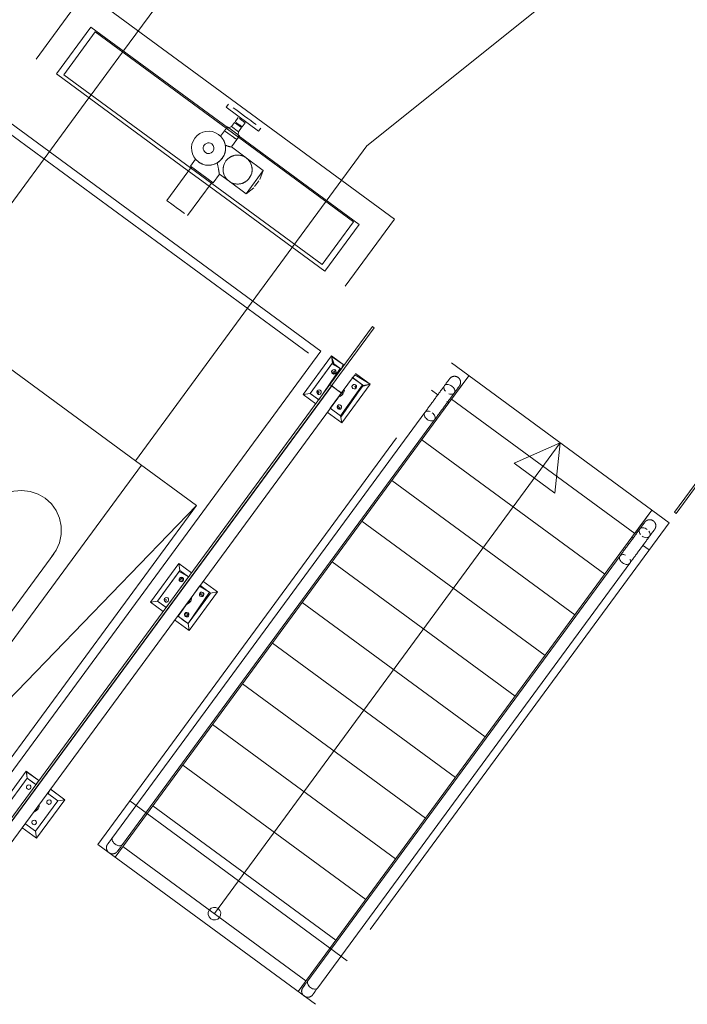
# Model space of a CAD drawing. Header units: metres. Extents: x 135583 to 135939, y 457896 to 458258.
# Tile 234 of 256: x 135797.6 to 135800.24, y 457923.39 to 457927.29. Entities that reach past the tile are written whole.
import ezdxf

# ---------------------------------------------------------------- set-up
doc = ezdxf.new("R2010")
doc.units = ezdxf.units.M
doc.linetypes.add('Hidden', pattern=[4, 2, -2])
doc.layers.add('NIEUWE INSTALLATIE', color=250, linetype='Continuous', lineweight=0)

msp = doc.modelspace()

# ---------------------------------------------------------------- linework, layer by layer
at = {"layer": 'NIEUWE INSTALLATIE'}
for p, q in [((135798.7894, 457925.9806), (135789.8279, 457932.5644)), ((135797.8563, 457927.4045), (135797.6609, 457927.1386)), ((135799.0812, 457926.5046), (135797.8563, 457927.4045)), ((135797.8777, 457927.2647), (135797.7415, 457927.0794)), ((135798.423, 457926.8641), (135797.8777, 457927.2647)), ((135797.7415, 457927.0794), (135798.2652, 457926.6946)), ((135798.4229, 457926.9597), (135798.414, 457926.9476)), ((135798.414, 457926.9476), (135798.5429, 457926.8528)), ((135798.4616, 457926.9064), (135798.4497, 457926.8903)), ((135798.4191, 457926.87), (135798.4078, 457926.8547)), ((135798.4191, 457926.87), (135798.4674, 457926.8345)), ((135798.4356, 457926.8711), (135798.4248, 457926.8658)), ((135798.4474, 457926.8872), (135798.4356, 457926.8711)), ((135798.4356, 457926.8711), (135798.4635, 457926.8505)), ((135798.4474, 457926.8872), (135798.4753, 457926.8667)), ((135798.4635, 457926.8505), (135798.4753, 457926.8667)), ((135798.4776, 457926.8698), (135798.4895, 457926.8859)), ((135798.5429, 457926.8528), (135798.5518, 457926.8649)), ((135798.4078, 457926.8547), (135798.392, 457926.8331)), ((135798.4078, 457926.8547), (135798.4562, 457926.8192)), ((135798.4562, 457926.8192), (135798.4674, 457926.8345)), ((135798.9414, 457926.4832), (135798.4613, 457926.8359)), ((135798.4617, 457926.8387), (135798.4635, 457926.8505)), ((135798.4349, 457926.7902), (135798.4562, 457926.8192)), ((135798.4937, 457926.7469), (135798.4349, 457926.7902)), ((135798.5613, 457926.6972), (135798.4937, 457926.7469)), ((135798.2767, 457926.7109), (135798.179, 457926.5779)), ((135798.293, 457926.7415), (135798.2727, 457926.7139)), ((135798.2727, 457926.7139), (135798.3622, 457926.6481)), ((135798.3622, 457926.6481), (135798.3873, 457926.6824)), ((135798.3873, 457926.6824), (135798.4256, 457926.6543)), ((135798.5613, 457926.6972), (135798.4933, 457926.6046)), ((135798.5472, 457926.6611), (135798.5613, 457926.6972)), ((135798.2604, 457926.5181), (135798.3581, 457926.6511)), ((135798.3463, 457926.635), (135798.8053, 457926.2978)), ((135798.4256, 457926.6543), (135798.4933, 457926.6046)), ((135798.4933, 457926.6046), (135798.5236, 457926.6288)), ((135798.8053, 457926.2978), (135798.9414, 457926.4832)), ((135798.8858, 457926.2386), (135799.0812, 457926.5046)), ((135798.8253, 457925.8488), (135798.994, 457926.0784)), ((135799.0005, 457926.0737), (135798.8317, 457925.844)), ((135799.0005, 457926.0737), (135798.994, 457926.0784)), ((135797.1197, 457923.708), (135798.7894, 457925.9806)), ((135798.7191, 457925.8089), (135798.8316, 457925.962)), ((135798.8358, 457925.9341), (135798.747, 457925.8132)), ((135798.833, 457925.9301), (135798.747, 457925.8132)), ((135798.8316, 457925.962), (135798.8815, 457925.9253)), ((135798.8316, 457925.962), (135798.8358, 457925.9341)), ((135798.8783, 457925.9277), (135798.8318, 457925.9602)), ((135798.8318, 457925.9602), (135798.8422, 457925.9294)), ((135798.8656, 457925.9122), (135798.833, 457925.9301)), ((135798.8697, 457925.9092), (135798.8358, 457925.9341)), ((135798.8422, 457925.9294), (135798.8687, 457925.9099)), ((135798.8697, 457925.9092), (135798.8783, 457925.9277)), ((135798.7809, 457925.7883), (135798.8656, 457925.9122)), ((135798.8351, 457925.8977), (135798.8446, 457925.9023)), ((135798.8448, 457925.8909), (135798.8351, 457925.8977)), ((135798.8446, 457925.9023), (135798.8448, 457925.8909)), ((135798.8687, 457925.9099), (135798.8697, 457925.9092)), ((135798.9238, 457925.8874), (135798.9158, 457925.8754)), ((135798.9847, 457925.8495), (135798.9238, 457925.8874)), ((135798.9268, 457925.8921), (135798.9847, 457925.8495)), ((135798.8253, 457925.8488), (135797.1426, 457923.5584)), ((135798.8253, 457925.8488), (135798.8317, 457925.844)), ((135798.8253, 457925.8488), (135798.8317, 457925.844)), ((135798.9153, 457925.8757), (135798.8269, 457925.7545)), ((135798.8679, 457925.7244), (135798.9545, 457925.8469)), ((135798.8722, 457925.6964), (135798.9847, 457925.8495)), ((135798.9847, 457925.8495), (135798.8722, 457925.6964)), ((135798.9567, 457925.8453), (135798.9131, 457925.8773)), ((135798.9545, 457925.8469), (135798.9153, 457925.8757)), ((135798.9158, 457925.8754), (135798.9545, 457925.8469)), ((135798.9847, 457925.8495), (135798.9531, 457925.8403)), ((135798.9545, 457925.8469), (135798.9567, 457925.8453)), ((135798.9567, 457925.8453), (135798.9847, 457925.8495)), ((135798.9567, 457925.8453), (135798.9847, 457925.8495)), ((135799.3758, 457925.8836), (135799.2968, 457925.7761)), ((135799.3758, 457925.8836), (135799.3077, 457925.791)), ((135797.1443, 457923.5473), (135798.8317, 457925.844)), ((135798.8324, 457925.8435), (135797.1445, 457923.5461)), ((135797.1548, 457923.4785), (135798.8713, 457925.8149)), ((135798.7191, 457925.8089), (135798.747, 457925.8132)), ((135798.769, 457925.7722), (135798.7191, 457925.8089)), ((135798.747, 457925.8132), (135798.7801, 457925.7889)), ((135798.747, 457925.8132), (135798.7809, 457925.7883)), ((135798.7787, 457925.8101), (135798.7773, 457925.8221)), ((135798.7773, 457925.8221), (135798.7822, 457925.8191)), ((135798.7801, 457925.8136), (135798.7787, 457925.8101)), ((135798.7822, 457925.8191), (135798.7801, 457925.8136)), ((135798.8324, 457925.8435), (135798.8569, 457925.8255)), ((135798.8519, 457925.8292), (135798.8468, 457925.8329)), ((135798.8713, 457925.8149), (135798.8519, 457925.8292)), ((135798.8617, 457925.822), (135798.8713, 457925.8149)), ((135798.8679, 457925.7244), (135798.9567, 457925.8453)), ((135798.9531, 457925.8403), (135798.8687, 457925.7191)), ((135798.9274, 457925.8329), (135798.9238, 457925.842)), ((135798.9238, 457925.842), (135798.9288, 457925.8364)), ((135798.9288, 457925.8364), (135798.9274, 457925.8329)), ((135798.9274, 457925.8329), (135798.9274, 457925.8329)), ((135799.2283, 457925.8265), (135799.2536, 457925.8079)), ((135799.2968, 457925.7761), (135797.9738, 457923.9753)), ((135798.7801, 457925.7889), (135798.7809, 457925.7883)), ((135799.2892, 457925.7818), (135799.2968, 457925.7761)), ((135799.3077, 457925.791), (135800.033, 457925.2581)), ((135799.2018, 457925.7384), (135797.9648, 457924.0545)), ((135798.8722, 457925.6964), (135798.8144, 457925.7389)), ((135798.8262, 457925.755), (135798.8679, 457925.7244)), ((135798.8269, 457925.7545), (135798.8677, 457925.7246)), ((135798.8593, 457925.7509), (135798.8569, 457925.7627)), ((135798.8569, 457925.7627), (135798.8656, 457925.7575)), ((135798.8616, 457925.7533), (135798.8593, 457925.7509)), ((135798.8656, 457925.7575), (135798.8616, 457925.7533)), ((135798.0037, 457924.0259), (135799.2401, 457925.7088)), ((135798.8677, 457925.7246), (135798.8679, 457925.7244)), ((135798.8722, 457925.6964), (135798.8679, 457925.7244)), ((135798.8687, 457925.7191), (135798.8713, 457925.7021)), ((135798.8713, 457925.7021), (135798.8722, 457925.6964)), ((135799.2401, 457925.7088), (135799.2404, 457925.7093)), ((135798.3678, 457923.7516), (135799.7384, 457925.6172)), ((135799.1893, 457925.6298), (135799.9146, 457925.0969)), ((135799.7384, 457925.6172), (135799.5553, 457925.5368)), ((135799.7384, 457925.6172), (135799.7165, 457925.4184)), ((135799.5553, 457925.5368), (135799.7165, 457925.4184)), ((135800.3384, 457925.5437), (135800.1904, 457925.3422)), ((135800.1904, 457925.3422), (135800.3384, 457925.5437)), ((135800.1968, 457925.3375), (135800.3448, 457925.539)), ((135800.3448, 457925.539), (135800.1968, 457925.3375)), ((135799.0709, 457925.4686), (135799.7962, 457924.9357)), ((135800.0221, 457925.2433), (135800.1011, 457925.3508)), ((135800.033, 457925.2581), (135800.1011, 457925.3508)), ((135800.1904, 457925.3422), (135800.1968, 457925.3375)), ((135800.1968, 457925.3375), (135800.1904, 457925.3422)), ((135798.9524, 457925.3074), (135799.6777, 457924.7746)), ((135800.1968, 457925.3375), (135800.1968, 457925.3375)), ((135798.6991, 457923.4424), (135800.0221, 457925.2433)), ((135800.0285, 457925.2386), (135800.0221, 457925.2433)), ((135800.0906, 457925.193), (135800.0641, 457925.2124)), ((135797.5195, 457924.8897), (135797.7311, 457925.1778)), ((135799.9752, 457925.1695), (135798.738, 457923.4856)), ((135798.834, 457925.1462), (135799.5593, 457924.6134)), ((135799.9754, 457925.1699), (135799.9752, 457925.1695)), ((135798.1143, 457924.9858), (135798.2268, 457925.1389)), ((135798.2311, 457925.1109), (135798.1423, 457924.99)), ((135798.2268, 457925.1389), (135798.2768, 457925.1022)), ((135798.2268, 457925.1389), (135798.2311, 457925.1109)), ((135798.2649, 457925.0861), (135798.2311, 457925.1109)), ((135798.7777, 457923.458), (135800.0141, 457925.1409)), ((135798.3215, 457925.0693), (135798.3799, 457925.0264)), ((135798.352, 457925.0221), (135798.3097, 457925.0532)), ((135798.1143, 457924.9858), (135798.1423, 457924.99)), ((135798.1423, 457924.99), (135798.1761, 457924.9652)), ((135798.2632, 457924.9012), (135798.352, 457925.0221)), ((135798.3799, 457925.0264), (135798.2674, 457924.8733)), ((135798.352, 457925.0221), (135798.3799, 457925.0264)), ((135798.1643, 457924.9491), (135798.1143, 457924.9858)), ((135798.7156, 457924.9851), (135799.4409, 457924.4522)), ((135798.2674, 457924.8733), (135798.2089, 457924.9163)), ((135798.2208, 457924.9324), (135798.2632, 457924.9012)), ((135798.2674, 457924.8733), (135798.2632, 457924.9012)), ((135798.5972, 457924.8239), (135799.3225, 457924.291)), ((135798.4788, 457924.6627), (135799.2041, 457924.1299)), ((135798.3604, 457924.5015), (135799.0857, 457923.9687)), ((135798.242, 457924.3404), (135798.9673, 457923.8075)), ((135797.5096, 457924.1626), (135797.6221, 457924.3157)), ((135797.6263, 457924.2878), (135797.5375, 457924.1669)), ((135797.6221, 457924.3157), (135797.672, 457924.279)), ((135797.6221, 457924.3157), (135797.6263, 457924.2878)), ((135797.672, 457924.279), (135797.6224, 457924.3132)), ((135797.6224, 457924.3132), (135797.6263, 457924.2878)), ((135797.6263, 457924.2878), (135797.6518, 457924.2691)), ((135797.6602, 457924.2629), (135797.6263, 457924.2878)), ((135797.6518, 457924.2691), (135797.6602, 457924.2629)), ((135797.6602, 457924.2629), (135797.672, 457924.279)), ((135797.7472, 457924.1989), (135797.7056, 457924.2296)), ((135797.7181, 457924.2452), (135797.7093, 457924.2268)), ((135797.7093, 457924.2268), (135797.7204, 457924.2186)), ((135797.7174, 457924.2457), (135797.7752, 457924.2032)), ((135797.7752, 457924.2032), (135797.7181, 457924.2452)), ((135797.7204, 457924.2186), (135797.7472, 457924.1989)), ((135797.6584, 457924.0781), (135797.7472, 457924.1989)), ((135797.7752, 457924.2032), (135797.6627, 457924.0501)), ((135797.7472, 457924.1989), (135797.7752, 457924.2032)), ((135797.7472, 457924.1989), (135797.7752, 457924.2032)), ((135798.1235, 457924.1792), (135798.8488, 457923.6463)), ((135797.6627, 457924.0501), (135797.6049, 457924.0926)), ((135797.6167, 457924.1087), (135797.6584, 457924.0781)), ((135797.6627, 457924.0501), (135797.6584, 457924.0781)), ((135798.0051, 457924.018), (135798.7304, 457923.4851))]:
    msp.add_line(p, q, dxfattribs=at)
at = {"layer": 'NIEUWE INSTALLATIE', "linetype": 'Hidden'}
for p, q in [((135798.7404, 457925.9731), (135789.8354, 457932.5155)), ((135798.9722, 457926.7953), (135799.8769, 457927.52)), ((135798.9722, 457926.7953), (135799.8769, 457927.52)), ((135798.1663, 457927.3874), (135798.0036, 457927.1659)), ((135798.1663, 457927.3874), (135798.0036, 457927.1659)), ((135797.7705, 457927.0766), (135797.8948, 457927.2459)), ((135797.7705, 457927.0766), (135797.8948, 457927.2459)), ((135797.8948, 457927.2459), (135798.9183, 457926.4939)), ((135797.8948, 457927.2459), (135798.9183, 457926.4939)), ((135798.0036, 457927.1659), (135797.8793, 457926.9967)), ((135798.0036, 457927.1659), (135797.8793, 457926.9967)), ((135798.794, 457926.3247), (135797.7705, 457927.0766)), ((135798.794, 457926.3247), (135797.7705, 457927.0766)), ((135797.8704, 457926.9846), (135797.6928, 457926.7429)), ((135797.8704, 457926.9846), (135797.6928, 457926.7429)), ((135797.8793, 457926.9967), (135797.8704, 457926.9846)), ((135797.8793, 457926.9967), (135797.8704, 457926.9846)), ((135798.4987, 457926.1508), (135798.9722, 457926.7953)), ((135798.4987, 457926.1508), (135798.9722, 457926.7953)), ((135797.6928, 457926.7429), (135797.2487, 457926.1384)), ((135797.6928, 457926.7429), (135797.2487, 457926.1384)), ((135798.3463, 457926.635), (135798.2652, 457926.6946)), ((135798.3463, 457926.635), (135798.2652, 457926.6946)), ((135798.9183, 457926.4939), (135798.794, 457926.3247)), ((135798.9183, 457926.4939), (135798.794, 457926.3247)), ((135798.0546, 457925.5463), (135797.2487, 457926.1384)), ((135798.0546, 457925.5463), (135797.2487, 457926.1384)), ((135797.2488, 457926.1384), (135798.0546, 457925.5464)), ((135797.2488, 457926.1384), (135798.0546, 457925.5464)), ((135798.0546, 457925.5463), (135798.4987, 457926.1508)), ((135798.0546, 457925.5463), (135798.4987, 457926.1508)), ((135797.1123, 457923.757), (135798.7404, 457925.9731)), ((135797.9053, 457924.0256), (135799.3073, 457925.934)), ((135799.3073, 457925.934), (135800.1696, 457925.3004)), ((135798.2964, 457925.3687), (135798.0546, 457925.5463)), ((135798.2964, 457925.3687), (135798.0546, 457925.5463)), ((135796.8939, 457923.9173), (135798.0781, 457925.5291)), ((135796.8939, 457923.9173), (135798.0781, 457925.5291)), ((135798.2964, 457925.3687), (135796.8939, 457923.9173)), ((135798.2964, 457925.3687), (135796.8939, 457923.9173)), ((135800.1696, 457925.3004), (135798.7676, 457923.3921)), ((135798.2282, 457925.107), (135798.1423, 457924.99)), ((135798.2649, 457925.0861), (135798.2282, 457925.107)), ((135798.1761, 457924.9652), (135798.2649, 457925.0861)), ((135798.2282, 457925.0723), (135798.2397, 457925.0844)), ((135798.2401, 457925.0677), (135798.2282, 457925.0723)), ((135798.2397, 457925.0844), (135798.2401, 457925.0677)), ((135798.3086, 457925.049), (135798.2238, 457924.9301)), ((135798.3478, 457925.0252), (135798.3086, 457925.049)), ((135798.1423, 457924.99), (135798.1753, 457924.9658)), ((135798.174, 457924.987), (135798.1683, 457924.9964)), ((135798.1683, 457924.9964), (135798.1773, 457924.9957)), ((135798.1753, 457924.9904), (135798.174, 457924.987)), ((135798.1773, 457924.9957), (135798.1753, 457924.9904)), ((135798.2632, 457924.9012), (135798.3478, 457925.0252)), ((135798.3227, 457925.0097), (135798.3086, 457925.02)), ((135798.3086, 457925.02), (135798.3259, 457925.0181)), ((135798.3259, 457925.0181), (135798.3227, 457925.0097)), ((135798.1753, 457924.9658), (135798.1761, 457924.9652)), ((135798.2238, 457924.9301), (135798.2494, 457924.9113)), ((135798.2494, 457924.9394), (135798.2661, 457924.9398)), ((135798.2545, 457924.9278), (135798.2494, 457924.9394)), ((135798.2494, 457924.9113), (135798.2632, 457924.9012)), ((135798.2661, 457924.9398), (135798.2545, 457924.9278)), ((135798.8942, 457923.5645), (135798.032, 457924.198)), ((135798.8942, 457923.5645), (135798.032, 457924.198)), ((135798.7676, 457923.3921), (135797.9053, 457924.0256))]:
    msp.add_line(p, q, dxfattribs=at)
at = {"layer": 'NIEUWE INSTALLATIE', "flags": 128}
for points in [[(135799.2996, 457925.8714), (135799.2995, 457925.8713), (135799.2994, 457925.8711), (135799.2991, 457925.8708), (135799.2988, 457925.8703), (135799.2984, 457925.8698), (135799.2979, 457925.8691), (135799.2973, 457925.8682), (135799.2966, 457925.8673), (135799.2958, 457925.8662), (135799.2949, 457925.865), (135799.2939, 457925.8637), (135799.2929, 457925.8623), (135799.2917, 457925.8607), (135799.2905, 457925.8591), (135799.2892, 457925.8573), (135799.2879, 457925.8554), (135799.2864, 457925.8534), (135799.2849, 457925.8514), (135799.2833, 457925.8492), (135799.2816, 457925.8469), (135799.2799, 457925.8446), (135799.2781, 457925.8421), (135799.2762, 457925.8396), (135799.2743, 457925.837), (135799.2724, 457925.8343), (135799.2703, 457925.8316), (135799.2683, 457925.8288), (135799.2662, 457925.8259), (135799.264, 457925.823), (135799.2618, 457925.82), (135799.2596, 457925.817), (135799.2573, 457925.8139), (135799.2551, 457925.8108), (135799.2528, 457925.8076), (135799.2504, 457925.8045), (135799.2481, 457925.8013), (135799.2457, 457925.7981), (135799.2434, 457925.7949), (135799.241, 457925.7917), (135799.2386, 457925.7884), (135799.2363, 457925.7852), (135799.2339, 457925.782), (135799.2316, 457925.7788), (135799.2292, 457925.7756), (135799.2269, 457925.7725), (135799.2246, 457925.7693), (135799.2223, 457925.7663), (135799.2201, 457925.7632), (135799.2179, 457925.7602), (135799.2157, 457925.7572), (135799.2136, 457925.7543), (135799.2115, 457925.7515), (135799.2095, 457925.7487), (135799.2075, 457925.746), (135799.2055, 457925.7434), (135799.2036, 457925.7408), (135799.2019, 457925.7384)], [(135799.2958, 457925.8662), (135799.2963, 457925.8669), (135799.297, 457925.8679), (135799.2977, 457925.8688), (135799.2982, 457925.8695), (135799.2987, 457925.8701), (135799.299, 457925.8706), (135799.2993, 457925.871), (135799.2995, 457925.8712), (135799.2996, 457925.8714)], [(135799.2996, 457925.8714), (135799.3002, 457925.8721), (135799.3008, 457925.8729), (135799.3014, 457925.8736), (135799.3021, 457925.8743), (135799.3028, 457925.875), (135799.3035, 457925.8756), (135799.3043, 457925.8762), (135799.3051, 457925.8768), (135799.3059, 457925.8773), (135799.3067, 457925.8778), (135799.3075, 457925.8783), (135799.3084, 457925.8787), (135799.3092, 457925.8792), (135799.3101, 457925.8795), (135799.311, 457925.8799), (135799.312, 457925.8802), (135799.3129, 457925.8804), (135799.3138, 457925.8807), (135799.3148, 457925.8808), (135799.3157, 457925.881), (135799.3167, 457925.8811), (135799.3177, 457925.8812), (135799.3186, 457925.8812), (135799.3196, 457925.8812), (135799.3205, 457925.8812), (135799.3215, 457925.8811), (135799.3225, 457925.881), (135799.3234, 457925.8808), (135799.3244, 457925.8806), (135799.3253, 457925.8804), (135799.3262, 457925.8801), (135799.3272, 457925.8798), (135799.3281, 457925.8795), (135799.3289, 457925.8791), (135799.3298, 457925.8787), (135799.3307, 457925.8782), (135799.3315, 457925.8777), (135799.3323, 457925.8772), (135799.3331, 457925.8767), (135799.3333, 457925.8765)], [(135799.3333, 457925.8765), (135799.3341, 457925.8759), (135799.3348, 457925.8753), (135799.3356, 457925.8747), (135799.3362, 457925.874), (135799.3369, 457925.8733), (135799.3375, 457925.8726), (135799.3382, 457925.8718), (135799.3387, 457925.871), (135799.3393, 457925.8702), (135799.3398, 457925.8694), (135799.3403, 457925.8686), (135799.3407, 457925.8677), (135799.3411, 457925.8669), (135799.3415, 457925.866), (135799.3418, 457925.8651), (135799.3421, 457925.8641), (135799.3424, 457925.8632), (135799.3426, 457925.8623), (135799.3428, 457925.8613), (135799.343, 457925.8604), (135799.3431, 457925.8594), (135799.3431, 457925.8585), (135799.3432, 457925.8575), (135799.3432, 457925.8565), (135799.3431, 457925.8556), (135799.3431, 457925.8546), (135799.3429, 457925.8536), (135799.3428, 457925.8527), (135799.3426, 457925.8517), (135799.3424, 457925.8508), (135799.3421, 457925.8499), (135799.3418, 457925.849), (135799.3414, 457925.8481), (135799.3411, 457925.8472), (135799.3406, 457925.8463), (135799.3402, 457925.8454), (135799.3397, 457925.8446), (135799.3392, 457925.8438), (135799.3386, 457925.843), (135799.3385, 457925.8428)], [(135799.2404, 457925.7093), (135799.2423, 457925.7118), (135799.2441, 457925.7143), (135799.2461, 457925.717), (135799.2481, 457925.7197), (135799.2501, 457925.7224), (135799.2522, 457925.7253), (135799.2543, 457925.7282), (135799.2565, 457925.7311), (135799.2587, 457925.7341), (135799.2609, 457925.7372), (135799.2632, 457925.7402), (135799.2655, 457925.7434), (135799.2678, 457925.7465), (135799.2701, 457925.7497), (135799.2724, 457925.7529), (135799.2748, 457925.7561), (135799.2772, 457925.7593), (135799.2795, 457925.7625), (135799.2819, 457925.7657), (135799.2843, 457925.769), (135799.2866, 457925.7722), (135799.289, 457925.7754), (135799.2913, 457925.7785), (135799.2936, 457925.7817), (135799.2959, 457925.7848), (135799.2982, 457925.7879), (135799.3004, 457925.7909), (135799.3026, 457925.7939), (135799.3047, 457925.7968), (135799.3069, 457925.7997), (135799.3089, 457925.8025), (135799.311, 457925.8053), (135799.3129, 457925.808), (135799.3148, 457925.8106), (135799.3167, 457925.8131), (135799.3185, 457925.8156), (135799.3203, 457925.818), (135799.3219, 457925.8202), (135799.3235, 457925.8224), (135799.3251, 457925.8245), (135799.3265, 457925.8265), (135799.3279, 457925.8284), (135799.3292, 457925.8302), (135799.3305, 457925.8319), (135799.3316, 457925.8334), (135799.3327, 457925.8349), (135799.3337, 457925.8362), (135799.3346, 457925.8374), (135799.3354, 457925.8385), (135799.3361, 457925.8395), (135799.3367, 457925.8403), (135799.3372, 457925.8411), (135799.3377, 457925.8417), (135799.338, 457925.8421), (135799.3383, 457925.8425), (135799.3384, 457925.8427), (135799.3385, 457925.8428)], [(135799.3385, 457925.8428), (135799.3384, 457925.8427), (135799.3383, 457925.8425), (135799.3381, 457925.8422), (135799.3377, 457925.8417), (135799.3373, 457925.8412), (135799.3368, 457925.8405), (135799.3362, 457925.8396), (135799.3355, 457925.8387), (135799.3347, 457925.8376), (135799.3346, 457925.8374)], [(135797.6975, 457925.398), (135797.669, 457925.4146), (135797.6378, 457925.425), (135797.6051, 457925.4286), (135797.5723, 457925.4253), (135797.5409, 457925.4153), (135797.5123, 457925.399), (135797.4877, 457925.3771), (135797.4689, 457925.3517)], [(135797.7216, 457925.1661), (135797.7402, 457925.1916), (135797.7538, 457925.2216), (135797.7608, 457925.2538), (135797.7609, 457925.2867), (135797.7543, 457925.319), (135797.741, 457925.3491), (135797.7218, 457925.3759), (135797.6975, 457925.398)], [(135800.0732, 457925.303), (135800.0732, 457925.3029), (135800.073, 457925.3027), (135800.0728, 457925.3024), (135800.0725, 457925.302), (135800.072, 457925.3014), (135800.0715, 457925.3007), (135800.0709, 457925.2998), (135800.0702, 457925.2989), (135800.0694, 457925.2978), (135800.0685, 457925.2966), (135800.0676, 457925.2953), (135800.0665, 457925.2939), (135800.0654, 457925.2923), (135800.0642, 457925.2907), (135800.0629, 457925.2889), (135800.0615, 457925.287), (135800.0601, 457925.2851), (135800.0585, 457925.283), (135800.0569, 457925.2808), (135800.0553, 457925.2785), (135800.0535, 457925.2762), (135800.0517, 457925.2737), (135800.0499, 457925.2712), (135800.048, 457925.2686), (135800.046, 457925.2659), (135800.044, 457925.2632), (135800.0419, 457925.2604), (135800.0398, 457925.2575), (135800.0377, 457925.2546), (135800.0355, 457925.2516), (135800.0332, 457925.2486), (135800.031, 457925.2455), (135800.0287, 457925.2424), (135800.0264, 457925.2393), (135800.0241, 457925.2361), (135800.0217, 457925.2329), (135800.0194, 457925.2297), (135800.017, 457925.2265), (135800.0147, 457925.2233), (135800.0123, 457925.22), (135800.0099, 457925.2168), (135800.0076, 457925.2136), (135800.0052, 457925.2104), (135800.0029, 457925.2072), (135800.0006, 457925.2041), (135799.9983, 457925.201), (135799.996, 457925.1979), (135799.9938, 457925.1948), (135799.9915, 457925.1918), (135799.9894, 457925.1889), (135799.9872, 457925.186), (135799.9852, 457925.1831), (135799.9831, 457925.1803), (135799.9811, 457925.1776), (135799.9792, 457925.175), (135799.9773, 457925.1724), (135799.9755, 457925.1699), (135799.9752, 457925.1695)], [(135800.0694, 457925.2978), (135800.0699, 457925.2985), (135800.0707, 457925.2995), (135800.0713, 457925.3004), (135800.0719, 457925.3011), (135800.0723, 457925.3018), (135800.0727, 457925.3022), (135800.073, 457925.3026), (135800.0731, 457925.3029), (135800.0732, 457925.303)], [(135800.0732, 457925.303), (135800.0738, 457925.3038), (135800.0744, 457925.3045), (135800.0751, 457925.3052), (135800.0757, 457925.3059), (135800.0765, 457925.3066), (135800.0772, 457925.3072), (135800.0779, 457925.3078), (135800.0787, 457925.3084), (135800.0795, 457925.3089), (135800.0803, 457925.3094), (135800.0812, 457925.3099), (135800.082, 457925.3104), (135800.0829, 457925.3108), (135800.0838, 457925.3111), (135800.0847, 457925.3115), (135800.0856, 457925.3118), (135800.0865, 457925.312), (135800.0875, 457925.3123), (135800.0884, 457925.3125), (135800.0894, 457925.3126), (135800.0903, 457925.3127), (135800.0913, 457925.3128), (135800.0923, 457925.3128), (135800.0932, 457925.3128), (135800.0942, 457925.3128), (135800.0952, 457925.3127), (135800.0961, 457925.3126), (135800.0971, 457925.3124), (135800.098, 457925.3122), (135800.099, 457925.312), (135800.0999, 457925.3117), (135800.1008, 457925.3114), (135800.1017, 457925.3111), (135800.1026, 457925.3107), (135800.1035, 457925.3103), (135800.1043, 457925.3098), (135800.1052, 457925.3094), (135800.106, 457925.3088), (135800.1068, 457925.3083), (135800.107, 457925.3081)], [(135800.107, 457925.3081), (135800.1077, 457925.3076), (135800.1085, 457925.3069), (135800.1092, 457925.3063), (135800.1099, 457925.3056), (135800.1106, 457925.3049), (135800.1112, 457925.3042), (135800.1118, 457925.3034), (135800.1124, 457925.3027), (135800.1129, 457925.3019), (135800.1134, 457925.301), (135800.1139, 457925.3002), (135800.1144, 457925.2993), (135800.1148, 457925.2985), (135800.1151, 457925.2976), (135800.1155, 457925.2967), (135800.1158, 457925.2958), (135800.116, 457925.2948), (135800.1163, 457925.2939), (135800.1165, 457925.2929), (135800.1166, 457925.292), (135800.1167, 457925.291), (135800.1168, 457925.2901), (135800.1168, 457925.2891), (135800.1168, 457925.2881), (135800.1168, 457925.2872), (135800.1167, 457925.2862), (135800.1166, 457925.2852), (135800.1164, 457925.2843), (135800.1162, 457925.2833), (135800.116, 457925.2824), (135800.1157, 457925.2815), (135800.1154, 457925.2806), (135800.1151, 457925.2797), (135800.1147, 457925.2788), (135800.1143, 457925.2779), (135800.1138, 457925.277), (135800.1134, 457925.2762), (135800.1128, 457925.2754), (135800.1123, 457925.2746), (135800.1121, 457925.2744)], [(135800.0141, 457925.1409), (135800.0159, 457925.1434), (135800.0178, 457925.1459), (135800.0197, 457925.1486), (135800.0217, 457925.1513), (135800.0237, 457925.1541), (135800.0258, 457925.1569), (135800.0279, 457925.1598), (135800.0301, 457925.1627), (135800.0323, 457925.1657), (135800.0346, 457925.1688), (135800.0368, 457925.1719), (135800.0391, 457925.175), (135800.0414, 457925.1781), (135800.0438, 457925.1813), (135800.0461, 457925.1845), (135800.0485, 457925.1877), (135800.0508, 457925.1909), (135800.0532, 457925.1941), (135800.0556, 457925.1974), (135800.0579, 457925.2006), (135800.0603, 457925.2038), (135800.0626, 457925.207), (135800.0649, 457925.2101), (135800.0673, 457925.2133), (135800.0695, 457925.2164), (135800.0718, 457925.2195), (135800.074, 457925.2225), (135800.0762, 457925.2255), (135800.0784, 457925.2284), (135800.0805, 457925.2313), (135800.0826, 457925.2341), (135800.0846, 457925.2369), (135800.0866, 457925.2396), (135800.0885, 457925.2422), (135800.0904, 457925.2447), (135800.0922, 457925.2472), (135800.0939, 457925.2496), (135800.0956, 457925.2518), (135800.0972, 457925.254), (135800.0987, 457925.2561), (135800.1002, 457925.2581), (135800.1016, 457925.26), (135800.1029, 457925.2618), (135800.1041, 457925.2635), (135800.1053, 457925.265), (135800.1063, 457925.2665), (135800.1073, 457925.2678), (135800.1082, 457925.269), (135800.109, 457925.2701), (135800.1097, 457925.2711), (135800.1104, 457925.2719), (135800.1109, 457925.2727), (135800.1113, 457925.2733), (135800.1117, 457925.2737), (135800.1119, 457925.2741), (135800.1121, 457925.2743), (135800.1121, 457925.2744)], [(135800.1121, 457925.2744), (135800.1121, 457925.2743), (135800.112, 457925.2741), (135800.1117, 457925.2738), (135800.1114, 457925.2734), (135800.111, 457925.2728), (135800.1104, 457925.2721), (135800.1098, 457925.2712), (135800.1091, 457925.2703), (135800.1084, 457925.2692), (135800.1082, 457925.2691)], [(135797.9648, 457924.0545), (135797.963, 457924.0521), (135797.9613, 457924.0498), (135797.9597, 457924.0476), (135797.9581, 457924.0455), (135797.9567, 457924.0435), (135797.9553, 457924.0416), (135797.9539, 457924.0398), (135797.9527, 457924.0381), (135797.9515, 457924.0365), (135797.9504, 457924.035), (135797.9494, 457924.0337), (135797.9485, 457924.0324), (135797.9477, 457924.0313), (135797.947, 457924.0303), (135797.9463, 457924.0294), (135797.9458, 457924.0287), (135797.9453, 457924.028), (135797.945, 457924.0275), (135797.9447, 457924.0272), (135797.9445, 457924.0269), (135797.9444, 457924.0268)], [(135797.9484, 457923.994), (135797.9481, 457923.9943), (135797.9473, 457923.9949), (135797.9467, 457923.9956), (135797.946, 457923.9963), (135797.9454, 457923.997), (135797.9448, 457923.9978), (135797.9442, 457923.9985), (135797.9436, 457923.9993), (135797.9431, 457924.0002), (135797.9426, 457924.001), (135797.9422, 457924.0019), (135797.9418, 457924.0027), (135797.9414, 457924.0036), (135797.9411, 457924.0045), (135797.9408, 457924.0054), (135797.9405, 457924.0064), (135797.9403, 457924.0073), (135797.9401, 457924.0083), (135797.94, 457924.0092), (135797.9398, 457924.0102), (135797.9398, 457924.0111), (135797.9397, 457924.0121), (135797.9397, 457924.0131), (135797.9398, 457924.014), (135797.9399, 457924.015), (135797.94, 457924.016), (135797.9401, 457924.0169), (135797.9403, 457924.0179), (135797.9406, 457924.0188), (135797.9408, 457924.0197), (135797.9411, 457924.0206), (135797.9415, 457924.0215), (135797.9419, 457924.0224), (135797.9423, 457924.0233), (135797.9427, 457924.0242), (135797.9432, 457924.025), (135797.9437, 457924.0258), (135797.9443, 457924.0266), (135797.9444, 457924.0268)], [(135797.9444, 457924.0268), (135797.9445, 457924.0269), (135797.9446, 457924.0271), (135797.9448, 457924.0274), (135797.9452, 457924.0278), (135797.9456, 457924.0284), (135797.9461, 457924.0291), (135797.9467, 457924.03), (135797.9474, 457924.0309), (135797.9482, 457924.032), (135797.9485, 457924.0324)], [(135797.9833, 457923.9982), (135797.9834, 457923.9983), (135797.9835, 457923.9985), (135797.9838, 457923.9988), (135797.9841, 457923.9992), (135797.9845, 457923.9998), (135797.985, 457924.0005), (135797.9856, 457924.0014), (135797.9863, 457924.0023), (135797.9871, 457924.0034), (135797.988, 457924.0046), (135797.989, 457924.0059), (135797.99, 457924.0073), (135797.9912, 457924.0089), (135797.9924, 457924.0105), (135797.9937, 457924.0123), (135797.9951, 457924.0142), (135797.9965, 457924.0161), (135797.998, 457924.0182), (135797.9996, 457924.0204), (135798.0013, 457924.0227), (135798.003, 457924.025), (135798.0037, 457924.0259)], [(135798.0037, 457924.0259), (135798.0033, 457924.0254), (135798.0031, 457924.0251)], [(135797.9833, 457923.9982), (135797.9827, 457923.9975), (135797.9821, 457923.9967), (135797.9815, 457923.996), (135797.9808, 457923.9953), (135797.9801, 457923.9946), (135797.9794, 457923.994), (135797.9786, 457923.9934), (135797.9779, 457923.9928), (135797.9771, 457923.9923), (135797.9762, 457923.9918), (135797.9754, 457923.9913), (135797.9745, 457923.9908), (135797.9737, 457923.9904), (135797.9728, 457923.9901), (135797.9719, 457923.9897), (135797.9709, 457923.9894), (135797.97, 457923.9892), (135797.9691, 457923.9889), (135797.9681, 457923.9887), (135797.9672, 457923.9886), (135797.9662, 457923.9885), (135797.9653, 457923.9884), (135797.9643, 457923.9884), (135797.9633, 457923.9884), (135797.9624, 457923.9884), (135797.9614, 457923.9885), (135797.9604, 457923.9886), (135797.9595, 457923.9888), (135797.9585, 457923.989), (135797.9576, 457923.9892), (135797.9567, 457923.9895), (135797.9558, 457923.9898), (135797.9549, 457923.9901), (135797.954, 457923.9905), (135797.9531, 457923.9909), (135797.9522, 457923.9914), (135797.9514, 457923.9918), (135797.9508, 457923.9922)], [(135797.9871, 457924.0034), (135797.9865, 457924.0025), (135797.9858, 457924.0015), (135797.9851, 457924.0007), (135797.9846, 457923.9999), (135797.9842, 457923.9993), (135797.9838, 457923.9989), (135797.9836, 457923.9985), (135797.9834, 457923.9983), (135797.9833, 457923.9982)], [(135798.738, 457923.4856), (135798.7367, 457923.4837), (135798.735, 457923.4814), (135798.7334, 457923.4792), (135798.7318, 457923.4771), (135798.7303, 457923.4751), (135798.7289, 457923.4732), (135798.7276, 457923.4714), (135798.7263, 457923.4697), (135798.7252, 457923.4681), (135798.7241, 457923.4666), (135798.7231, 457923.4653), (135798.7222, 457923.464), (135798.7214, 457923.4629), (135798.7206, 457923.4619), (135798.72, 457923.461), (135798.7194, 457923.4603), (135798.719, 457923.4597), (135798.7186, 457923.4592), (135798.7183, 457923.4588), (135798.7182, 457923.4586), (135798.7181, 457923.4584)], [(135798.7221, 457923.4256), (135798.7217, 457923.4259), (135798.721, 457923.4265), (135798.7203, 457923.4272), (135798.7196, 457923.4279), (135798.719, 457923.4286), (135798.7184, 457923.4294), (135798.7178, 457923.4302), (135798.7173, 457923.431), (135798.7168, 457923.4318), (135798.7163, 457923.4326), (135798.7159, 457923.4335), (135798.7154, 457923.4343), (135798.7151, 457923.4352), (135798.7147, 457923.4361), (135798.7144, 457923.4371), (135798.7142, 457923.438), (135798.7139, 457923.4389), (135798.7138, 457923.4399), (135798.7136, 457923.4408), (135798.7135, 457923.4418), (135798.7134, 457923.4428), (135798.7134, 457923.4437), (135798.7134, 457923.4447), (135798.7134, 457923.4456), (135798.7135, 457923.4466), (135798.7136, 457923.4476), (135798.7138, 457923.4485), (135798.714, 457923.4495), (135798.7142, 457923.4504), (135798.7145, 457923.4513), (135798.7148, 457923.4522), (135798.7151, 457923.4532), (135798.7155, 457923.454), (135798.7159, 457923.4549), (135798.7164, 457923.4558), (135798.7168, 457923.4566), (135798.7174, 457923.4574), (135798.7179, 457923.4582), (135798.7181, 457923.4584)], [(135798.7181, 457923.4584), (135798.7181, 457923.4585), (135798.7183, 457923.4587), (135798.7185, 457923.459), (135798.7188, 457923.4595), (135798.7192, 457923.46), (135798.7198, 457923.4607), (135798.7204, 457923.4616), (135798.7211, 457923.4625), (135798.7219, 457923.4636), (135798.7222, 457923.464)], [(135798.757, 457923.4298), (135798.7564, 457923.4291), (135798.7558, 457923.4283), (135798.7551, 457923.4276), (135798.7545, 457923.4269), (135798.7538, 457923.4263), (135798.753, 457923.4256), (135798.7523, 457923.425), (135798.7515, 457923.4244), (135798.7507, 457923.4239), (135798.7499, 457923.4234), (135798.749, 457923.4229), (135798.7482, 457923.4225), (135798.7473, 457923.4221), (135798.7464, 457923.4217), (135798.7455, 457923.4213), (135798.7446, 457923.421), (135798.7437, 457923.4208), (135798.7427, 457923.4205), (135798.7418, 457923.4204), (135798.7408, 457923.4202), (135798.7399, 457923.4201), (135798.7389, 457923.42), (135798.7379, 457923.42), (135798.737, 457923.42), (135798.736, 457923.42), (135798.735, 457923.4201), (135798.7341, 457923.4202), (135798.7331, 457923.4204), (135798.7322, 457923.4206), (135798.7313, 457923.4208), (135798.7303, 457923.4211), (135798.7294, 457923.4214), (135798.7285, 457923.4217), (135798.7276, 457923.4221), (135798.7267, 457923.4225), (135798.7259, 457923.423), (135798.7251, 457923.4235), (135798.7245, 457923.4238)], [(135798.757, 457923.4298), (135798.757, 457923.4299), (135798.7572, 457923.4301), (135798.7574, 457923.4304), (135798.7577, 457923.4309), (135798.7582, 457923.4314), (135798.7587, 457923.4321), (135798.7593, 457923.433), (135798.76, 457923.4339), (135798.7608, 457923.435), (135798.7617, 457923.4362), (135798.7626, 457923.4375), (135798.7637, 457923.4389), (135798.7648, 457923.4405), (135798.766, 457923.4421), (135798.7673, 457923.4439), (135798.7687, 457923.4458), (135798.7702, 457923.4478), (135798.7717, 457923.4498), (135798.7733, 457923.452), (135798.7749, 457923.4543), (135798.7767, 457923.4566), (135798.7773, 457923.4575)], [(135798.7608, 457923.435), (135798.7601, 457923.4341), (135798.7594, 457923.4331), (135798.7588, 457923.4323), (135798.7582, 457923.4315), (135798.7578, 457923.4309), (135798.7575, 457923.4305), (135798.7572, 457923.4301), (135798.7571, 457923.4299), (135798.757, 457923.4298)]]:
    msp.add_lwpolyline(points, dxfattribs=at)
at = {"layer": 'NIEUWE INSTALLATIE'}
for centre, radius, start, end in [((135798.3444, 457926.7853), 0.0675, 53.696, 233.696), ((135798.3444, 457926.7853), 0.0675, 233.696, 53.696), ((135798.3444, 457926.7853), 0.021, 233.696, 53.696), ((135798.4596, 457926.7006), 0.0575, 53.696, 233.696)]:
    msp.add_arc(centre, radius, start, end, dxfattribs=at)
for centre, major_axis, ratio, start_param, end_param in [((135798.4874, 457926.9123), (-0.0645, 0.0474), 0.000001, 3.926991, 5.497787), ((135798.4755, 457926.8962), (-0.014, 0.0103), 0.000001, 0.785398, 3.926991), ((135798.4637, 457926.8801), (-0.014, 0.0103), 0.000001, 0.785398, 3.141593), ((135798.432, 457926.8369), (-0.0242, 0.0178), 0.000001, 3.926991, 5.176037), ((135798.3444, 457926.7853), (-0.0204, 0.005), 1, 4.31969, 7.461283), ((135798.3444, 457926.7853), (-0.0208, -0.0032), 1, 5.759587, 6.283185), ((135798.3444, 457926.7853), (0.0096, 0.0187), 1, 4.813313, 5.336912), ((135798.4596, 457926.7006), (-0.0519, -0.0248), 1, 0.491397, 3.63299), ((135798.5354, 457926.6449), (0.0118, 0.0161), 0.000001, 0.785398, 2.356194), ((135798.2197, 457926.548), (-0.0407, 0.0299), 0.000001, 3.926991, 6.283185), ((135798.8412, 457925.8991), (0.00533, 0.00725), 1, 1.570796, 4.712389), ((135798.8412, 457925.8991), (0.0077, 0.00466), 1, 5.105088, 8.246681), ((135798.9218, 457925.8399), (0.00533, 0.00725), 1, 4.712389, 7.853982), ((135798.782, 457925.8185), (0.00725, -0.00533), 1, 3.141593, 6.283185), ((135798.782, 457925.8185), (0.0089, 0.00136), 1, 5.497787, 8.63938), ((135798.8519, 457925.8292), (-0.0195, 0.0143), 0.000001, 5.239364, 7.026158), ((135798.8519, 457925.8292), (-0.0195, 0.0143), 0.000001, 4.977238, 5.450591), ((135798.8519, 457925.8292), (-0.0195, 0.0143), 0.000001, 1.835645, 3.406441), ((135798.8519, 457925.8292), (0.0243, 0.0195), 1, 4.45059, 5.497787), ((135798.8519, 457925.8292), (0.0252, -0.007), 1, 5.920462, 6.182261), ((135798.9218, 457925.8399), (0.00533, 0.00725), 1, 1.570796, 4.712389), ((135798.8626, 457925.7593), (0.0089, 0.00136), 1, 5.497787, 8.63938), ((135798.8626, 457925.7593), (0.00352, 0.00828), 1, 1.338973, 4.480565), ((135798.2364, 457925.076), (0.00533, 0.00725), 1, 1.570796, 4.712389), ((135798.2364, 457925.076), (0.0077, 0.00466), 1, 5.105088, 8.246681), ((135798.1772, 457924.9954), (0.00725, -0.00533), 1, 3.141593, 6.283185), ((135798.1772, 457924.9954), (0.0089, 0.00136), 1, 5.497787, 8.63938), ((135798.2471, 457925.0061), (0.0243, 0.0195), 1, 4.45059, 5.691784), ((135798.2471, 457925.0061), (0.0252, -0.007), 1, 5.658662, 6.182261), ((135798.317, 457925.0168), (0.00533, 0.00725), 1, 1.570796, 4.712389), ((135798.317, 457925.0168), (0.00533, 0.00725), 1, 4.712389, 7.853982), ((135798.2578, 457924.9362), (0.00352, 0.00828), 1, 1.338973, 4.480565), ((135798.2578, 457924.9362), (0.0089, 0.00136), 1, 5.497787, 8.63938), ((135797.6317, 457924.2528), (0.00533, 0.00725), 1, 1.570796, 4.712389), ((135797.6317, 457924.2528), (0.0077, 0.00466), 1, 5.105088, 8.246681), ((135797.6424, 457924.1829), (0.0243, 0.0195), 1, 4.45059, 5.691784), ((135797.6424, 457924.1829), (0.0252, -0.007), 1, 5.658662, 6.182261), ((135797.7123, 457924.1936), (0.00533, 0.00725), 1, 1.570796, 4.712389), ((135797.7123, 457924.1936), (0.00533, 0.00725), 1, 4.712389, 7.853982), ((135797.6531, 457924.113), (0.00352, 0.00828), 1, 1.338973, 4.480565), ((135797.6531, 457924.113), (0.0089, 0.00136), 1, 5.497787, 8.63938)]:
    msp.add_ellipse(centre, major_axis=major_axis, ratio=ratio, start_param=start_param, end_param=end_param, dxfattribs=at)
msp.add_ellipse((135798.3678, 457923.7516), major_axis=(0.0148, 0.0201), ratio=1, dxfattribs=at)
for points, knots in [([(135798.4107, 457926.7979), (135798.4112, 457926.7954), (135798.4117, 457926.7913), (135798.4119, 457926.7861), (135798.4119, 457926.7831), (135798.4118, 457926.7807), (135798.4115, 457926.7783), (135798.4113, 457926.7759), (135798.4109, 457926.7734), (135798.4104, 457926.7709), (135798.4098, 457926.7683), (135798.409, 457926.7658), (135798.4082, 457926.7632), (135798.4069, 457926.7598), (135798.4051, 457926.7555), (135798.4014, 457926.7488), (135798.3957, 457926.7409), (135798.3875, 457926.733), (135798.3816, 457926.7288), (135798.3786, 457926.7271)], [0, 0, 0, 0, 0.125, 0.1875, 0.21875, 0.25, 0.28125, 0.3125, 0.34375, 0.375, 0.40625, 0.4375, 0.46875, 0.5, 0.5625, 0.625, 0.75, 0.875, 1, 1, 1, 1]), ([(135798.4937, 457926.7469), (135798.4915, 457926.7485), (135798.4869, 457926.7515), (135798.4793, 457926.7548), (135798.4712, 457926.7571), (135798.464, 457926.7581), (135798.458, 457926.7581), (135798.4534, 457926.7578), (135798.4488, 457926.7571), (135798.4448, 457926.7562), (135798.4417, 457926.7552), (135798.4393, 457926.7544), (135798.4369, 457926.7534), (135798.4346, 457926.7524), (135798.4322, 457926.7512), (135798.4299, 457926.7498), (135798.4276, 457926.7484), (135798.4246, 457926.7462), (135798.4209, 457926.7433), (135798.4155, 457926.7379), (135798.4121, 457926.7331), (135798.4101, 457926.7298)], [0, 0, 0, 0, 0.0526316, 0.1052632, 0.1578947, 0.2105263, 0.2368421, 0.2631579, 0.2894737, 0.3157895, 0.3289474, 0.3421053, 0.3552632, 0.3684211, 0.3815789, 0.3947368, 0.4078947, 0.4210526, 0.4473684, 0.4736842, 0.5263158, 0.5263158, 0.5263158, 0.5263158]), ([(135798.5139, 457926.6817), (135798.5145, 457926.6834), (135798.5153, 457926.686), (135798.5161, 457926.6895), (135798.5165, 457926.6921), (135798.5169, 457926.6947), (135798.5171, 457926.6981), (135798.5172, 457926.7023), (135798.5168, 457926.7071), (135798.5151, 457926.718), (135798.5102, 457926.7295), (135798.5016, 457926.7404), (135798.4964, 457926.7449), (135798.4937, 457926.7469)], [0.5789474, 0.5789474, 0.5789474, 0.5789474, 0.6052632, 0.6184211, 0.6315789, 0.6447368, 0.6578947, 0.6842105, 0.7105263, 0.7368421, 0.8684211, 0.9342105, 1, 1, 1, 1]), ([(135798.3218, 457926.7217), (135798.3214, 457926.7218), (135798.3196, 457926.7224), (135798.3167, 457926.7237), (135798.3132, 457926.7254), (135798.3089, 457926.7277), (135798.3061, 457926.7296), (135798.3044, 457926.7309)], [0.7142857, 0.7142857, 0.7142857, 0.7142857, 0.7321429, 0.7857143, 0.8392857, 0.8928571, 1, 1, 1, 1]), ([(135798.3753, 457926.7252), (135798.3729, 457926.724), (135798.3669, 457926.7214), (135798.3567, 457926.7185), (135798.3448, 457926.7174), (135798.3368, 457926.7181), (135798.3329, 457926.7187)], [0.0461083, 0.0461083, 0.0461083, 0.0461083, 0.1428571, 0.2857143, 0.4285714, 0.5714286, 0.5714286, 0.5714286, 0.5714286]), ([(135798.3786, 457926.7271), (135798.3797, 457926.7226), (135798.3811, 457926.716), (135798.3828, 457926.7077), (135798.3837, 457926.7029), (135798.3843, 457926.6992), (135798.3848, 457926.6966), (135798.3853, 457926.6942), (135798.3857, 457926.6919), (135798.386, 457926.6898), (135798.3864, 457926.6879), (135798.3867, 457926.6863), (135798.387, 457926.6844), (135798.3872, 457926.6829), (135798.3873, 457926.6824), (135798.3873, 457926.6824)], [0, 0, 0, 0, 0.2, 0.3, 0.4, 0.45, 0.5, 0.55, 0.6, 0.65, 0.7, 0.75, 0.8, 0.9, 1, 1, 1, 1]), ([(135798.4054, 457926.7196), (135798.4047, 457926.7178), (135798.404, 457926.7152), (135798.4032, 457926.7117), (135798.4028, 457926.7091), (135798.4024, 457926.7065), (135798.4022, 457926.7031), (135798.4021, 457926.6989), (135798.4024, 457926.6941), (135798.4042, 457926.6832), (135798.4091, 457926.6717), (135798.4177, 457926.6608), (135798.4229, 457926.6563), (135798.4256, 457926.6543)], [0.5789474, 0.5789474, 0.5789474, 0.5789474, 0.6052632, 0.6184211, 0.6315789, 0.6447368, 0.6578947, 0.6842105, 0.7105263, 0.7368421, 0.8684211, 0.9342105, 1, 1, 1, 1]), ([(135798.4256, 457926.6543), (135798.4278, 457926.6527), (135798.4324, 457926.6497), (135798.44, 457926.6464), (135798.4481, 457926.6441), (135798.4553, 457926.6431), (135798.4613, 457926.6431), (135798.4658, 457926.6434), (135798.4705, 457926.6441), (135798.4745, 457926.645), (135798.4776, 457926.646), (135798.48, 457926.6468), (135798.4824, 457926.6478), (135798.4847, 457926.6488), (135798.4871, 457926.6501), (135798.4894, 457926.6514), (135798.4917, 457926.6529), (135798.4947, 457926.655), (135798.4983, 457926.658), (135798.5037, 457926.6634), (135798.5072, 457926.6681), (135798.5092, 457926.6714)], [0, 0, 0, 0, 0.0526316, 0.1052632, 0.1578947, 0.2105263, 0.2368421, 0.2631579, 0.2894737, 0.3157895, 0.3289474, 0.3421053, 0.3552632, 0.3684211, 0.3815789, 0.3947368, 0.4078947, 0.4210526, 0.4473684, 0.4736842, 0.5263158, 0.5263158, 0.5263158, 0.5263158]), ([(135799.2015, 457925.7379), (135799.2002, 457925.7362), (135799.1987, 457925.7319), (135799.1998, 457925.7243), (135799.2041, 457925.7166), (135799.2086, 457925.7122), (135799.2112, 457925.7103)], [-0.4999864, -0.4999864, -0.4999864, -0.4999864, -0.375, -0.25, -0.125, 0, 0, 0, 0]), ([(135799.2112, 457925.7103), (135799.2137, 457925.7084), (135799.2194, 457925.7054), (135799.228, 457925.7036), (135799.2356, 457925.7048), (135799.2392, 457925.7076), (135799.2404, 457925.7093)], [-1, -1, -1, -1, -0.875, -0.75, -0.625, -0.5000136, -0.5000136, -0.5000136, -0.5000136]), ([(135800.0529, 457925.2753), (135800.0541, 457925.277), (135800.0577, 457925.2797), (135800.0653, 457925.281), (135800.074, 457925.2792), (135800.0796, 457925.2762), (135800.0821, 457925.2743)], [0.5000136, 0.5000136, 0.5000136, 0.5000136, 0.625, 0.75, 0.875, 1, 1, 1, 1]), ([(135800.0888, 457925.2678), (135800.0907, 457925.2654), (135800.0935, 457925.2603), (135800.0946, 457925.2526), (135800.0931, 457925.2484), (135800.0918, 457925.2467)], [0.125, 0.125, 0.125, 0.125, 0.25, 0.375, 0.4999864, 0.4999864, 0.4999864, 0.4999864]), ([(135799.9848, 457925.1419), (135799.9826, 457925.1436), (135799.9785, 457925.1474), (135799.9742, 457925.1542), (135799.9724, 457925.1611), (135799.9733, 457925.1672), (135799.9768, 457925.1719), (135799.9824, 457925.1746), (135799.9894, 457925.175), (135799.9945, 457925.1736), (135799.9969, 457925.1726)], [0, 0, 0, 0, 0.1111111, 0.2222222, 0.3333333, 0.4444444, 0.5555556, 0.6666667, 0.7777778, 0.8858737, 0.8858737, 0.8858737, 0.8858737]), ([(135800.0146, 457925.1561), (135800.0156, 457925.1539), (135800.0168, 457925.1493), (135800.0159, 457925.1432), (135800.0125, 457925.1385), (135800.0069, 457925.1358), (135799.9997, 457925.1354), (135799.992, 457925.1375), (135799.9871, 457925.1402), (135799.9848, 457925.1419)], [0.2231291, 0.2231291, 0.2231291, 0.2231291, 0.3333333, 0.4444444, 0.5555556, 0.6666667, 0.7777778, 0.8888889, 1, 1, 1, 1]), ([(135798.7384, 457923.4861), (135798.7371, 457923.4844), (135798.7356, 457923.4802), (135798.7367, 457923.4726), (135798.741, 457923.4648), (135798.7456, 457923.4604), (135798.7481, 457923.4585)], [0.5000136, 0.5000136, 0.5000136, 0.5000136, 0.625, 0.75, 0.875, 1, 1, 1, 1]), ([(135798.7481, 457923.4585), (135798.7507, 457923.4567), (135798.7563, 457923.4536), (135798.7649, 457923.4518), (135798.7725, 457923.4531), (135798.7761, 457923.4558), (135798.7773, 457923.4575)], [0, 0, 0, 0, 0.125, 0.25, 0.375, 0.4999864, 0.4999864, 0.4999864, 0.4999864])]:
    msp.add_open_spline(points, degree=3, knots=knots, dxfattribs=at)
for points in [[(135798.4021, 457926.8202), (135798.4034, 457926.8181), (135798.4059, 457926.8135), (135798.4089, 457926.8058), (135798.4102, 457926.8005), (135798.4107, 457926.7979)], [(135798.4329, 457926.7905), (135798.4322, 457926.7906), (135798.4306, 457926.7909), (135798.4275, 457926.7915), (135798.4238, 457926.7925), (135798.4196, 457926.7938), (135798.4153, 457926.7955), (135798.4123, 457926.797), (135798.4107, 457926.7979)], [(135798.8351, 457925.8466), (135798.8341, 457925.8456), (135798.8332, 457925.8446), (135798.8324, 457925.8435)], [(135799.2829, 457925.8218), (135799.2811, 457925.8239), (135799.2783, 457925.8284), (135799.2765, 457925.8352), (135799.2774, 457925.8414), (135799.2808, 457925.8461), (135799.2864, 457925.8488), (135799.2936, 457925.8491), (135799.3013, 457925.8471), (135799.3062, 457925.8443), (135799.3085, 457925.8427)], [(135798.8713, 457925.8149), (135798.8722, 457925.816), (135798.8729, 457925.8172), (135798.8735, 457925.8184)], [(135799.3085, 457925.8427), (135799.3107, 457925.841), (135799.3148, 457925.8371), (135799.3191, 457925.8304), (135799.3209, 457925.8235), (135799.32, 457925.8173), (135799.3165, 457925.8126), (135799.3109, 457925.81), (135799.3038, 457925.8096), (135799.2987, 457925.811), (135799.2962, 457925.812)], [(135799.2225, 457925.7413), (135799.2197, 457925.7424), (135799.2139, 457925.7436), (135799.2063, 457925.7424), (135799.2028, 457925.7396), (135799.2015, 457925.7379)], [(135799.2404, 457925.7093), (135799.2417, 457925.711), (135799.2433, 457925.7153), (135799.2422, 457925.7228), (135799.2378, 457925.7305), (135799.2333, 457925.735), (135799.2307, 457925.7369)], [(135800.0559, 457925.2542), (135800.054, 457925.2566), (135800.0511, 457925.2617), (135800.05, 457925.2693), (135800.0516, 457925.2735), (135800.0529, 457925.2753)], [(135800.0918, 457925.2467), (135800.0905, 457925.2449), (135800.0869, 457925.2422), (135800.0794, 457925.241), (135800.0707, 457925.2428), (135800.0651, 457925.2459), (135800.0626, 457925.2477)], [(135797.9745, 457924.0269), (135797.9722, 457924.0286), (135797.9681, 457924.0325), (135797.9638, 457924.0392), (135797.962, 457924.0461), (135797.9629, 457924.0522), (135797.9652, 457924.0554), (135797.9668, 457924.0566)], [(135798.0051, 457924.0285), (135798.0044, 457924.0266), (135798.0021, 457924.0235), (135797.9965, 457924.0208), (135797.9894, 457924.0204), (135797.9816, 457924.0225), (135797.9767, 457924.0253), (135797.9745, 457924.0269)]]:
    msp.add_open_spline(points, degree=3, dxfattribs=at)

doc.saveas('drawing.dxf')
